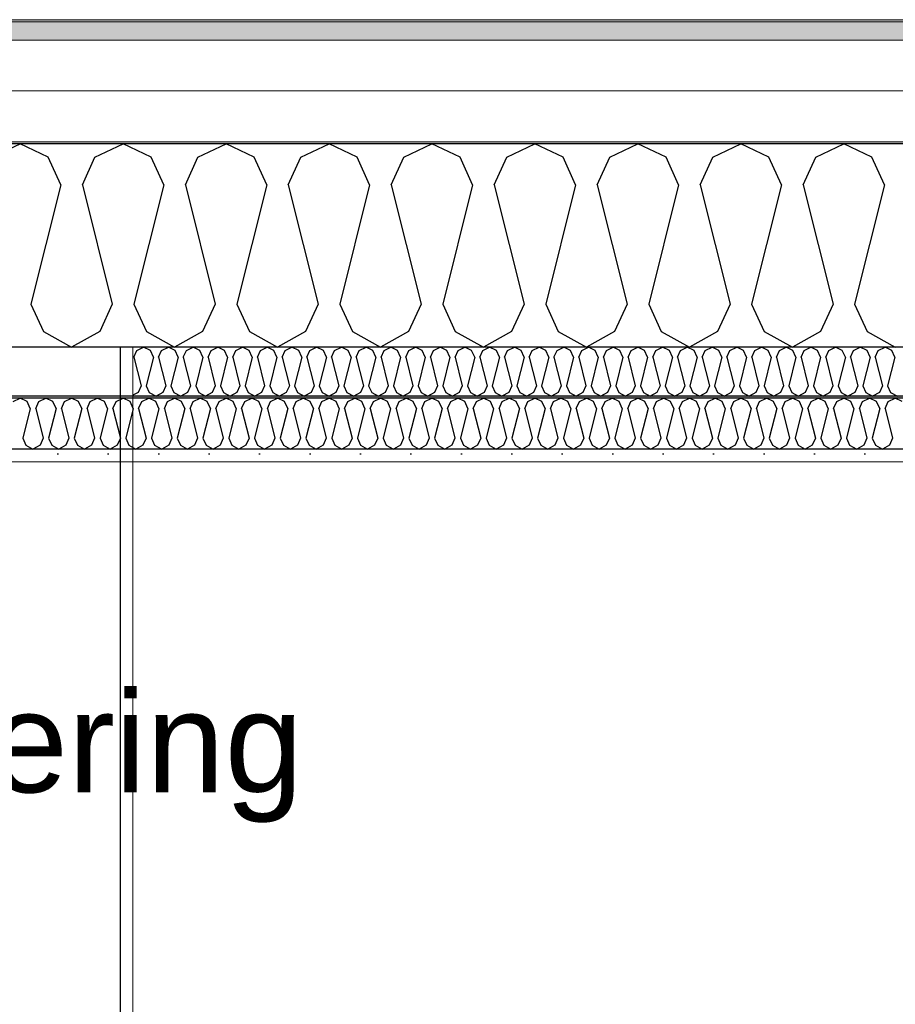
# Model space of a CAD drawing. Header units: millimetres. Extents: x -8544 to 51179, y -2070 to 39312.
# Tile 39 of 165: x -613 to 255, y 9630 to 10606. Entities that reach past the tile are written whole.
import ezdxf

# ---------------------------------------------------------------- set-up
doc = ezdxf.new("R2010")
doc.units = ezdxf.units.MM
doc.header["$LTSCALE"] = 0.5
doc.header["$MEASUREMENT"] = 0
doc.linetypes.add('PLINE', pattern=[0])
doc.layers.add('236- Innvendig kledning og overflate(Nye konstruksjoner)', color=7, linetype='Continuous', lineweight=0)
doc.layers.add('262- Taktekking(Nye konstruksjoner)', color=7, linetype='Continuous', lineweight=0)
for name, color, linetype in [('245- Skjørt (Skravur)(Nye konstruksjoner)', 7, 'Continuous'), ('245- Skjørt(Nye konstruksjoner)', 7, 'Continuous'), ('256- Faste himlinger og overflatebehandling (Skravur)(Nye konstruksjoner)', 7, 'Continuous'), ('256- Faste himlinger og overflatebehandling(Nye konstruksjoner)', 7, 'Continuous'), ('261- Primærkonstruksjon (tak)', 7, 'Continuous'), ('261- Primærkonstruksjon (tak) (Skravur)', 7, 'Continuous'), ('262- Taktekking (Skravur)(Nye konstruksjoner)', 7, 'Continuous'), ('832- Tekst bygning(Nye konstruksjoner)', 7, 'Continuous')]:
    doc.layers.add(name, color=color, linetype=linetype)
doc.styles.add('GENERATED_STYLE_3', font='arial.ttf')
doc.dimstyles.new('GENERATED_STYLE__2', dxfattribs={"dimtxt": 0.18, "dimasz": 182.4, "dimexe": 0.18, "dimexo": 0.0625, "dimgap": 0, "dimtad": 0, "dimtih": 1, "dimtoh": 1, "dimdec": 4, "dimzin": 0, "dimdsep": 46, "dimcen": 0.09, "dimadec": 0, "dimazin": 0, "dimtfac": 1, "dimtdec": 4, "dimtmove": 0, "dimatfit": 3, "dimldrblk": 'ARROWHEAD_5', "dimfxl": 1, "dimtolj": 1, "dimtzin": 0, "dimarcsym": 0})
pattern_1 = [(270, (0, 0), (86.60254, 0), [0, -50]), (270, (43.3, -25), (86.60254, 0), [0, -50])]

# ---------------------------------------------------------------- blocks, each defined once
blk = doc.blocks.new('*X3')
at = {"layer": '261- Primærkonstruksjon (tak) (Skravur)', "linetype": 'PLINE'}
for p, q in [((-640.14, 10469.96), (-612.27, 10483.15)), ((-584.4, 10469.96), (-612.27, 10483.15)), ((-538.09, 10469.96), (-510.22, 10483.15)), ((-482.36, 10469.96), (-510.22, 10483.15)), ((-436.05, 10469.96), (-408.18, 10483.15)), ((-380.31, 10469.96), (-408.18, 10483.15)), ((-334, 10469.96), (-306.13, 10483.15)), ((-278.27, 10469.96), (-306.13, 10483.15)), ((-231.96, 10469.96), (-204.09, 10483.15)), ((-176.22, 10469.96), (-204.09, 10483.15)), ((-129.91, 10469.96), (-102.04, 10483.15)), ((-74.18, 10469.96), (-102.04, 10483.15)), ((-27.87, 10469.96), (0, 10483.15)), ((27.87, 10469.96), (0, 10483.15)), ((74.18, 10469.96), (102.04, 10483.15)), ((129.91, 10469.96), (102.04, 10483.15)), ((176.22, 10469.96), (204.09, 10483.15)), ((231.96, 10469.96), (204.09, 10483.15)), ((-571.97, 10442.63), (-584.4, 10469.96)), ((-550.53, 10442.63), (-538.09, 10469.96)), ((-469.92, 10442.63), (-482.36, 10469.96)), ((-448.48, 10442.63), (-436.05, 10469.96)), ((-367.88, 10442.63), (-380.31, 10469.96)), ((-346.44, 10442.63), (-334, 10469.96)), ((-265.83, 10442.63), (-278.27, 10469.96)), ((-244.39, 10442.63), (-231.96, 10469.96)), ((-163.79, 10442.63), (-176.22, 10469.96)), ((-142.35, 10442.63), (-129.91, 10469.96)), ((-61.74, 10442.63), (-74.18, 10469.96)), ((-40.3, 10442.63), (-27.87, 10469.96)), ((40.3, 10442.63), (27.87, 10469.96)), ((61.74, 10442.63), (74.18, 10469.96)), ((142.35, 10442.63), (129.91, 10469.96)), ((163.79, 10442.63), (176.22, 10469.96)), ((244.39, 10442.63), (231.96, 10469.96)), ((-571.97, 10442.63), (-601.55, 10324.3)), ((-550.53, 10442.63), (-520.94, 10324.3)), ((-469.92, 10442.63), (-499.51, 10324.3)), ((-448.48, 10442.63), (-418.9, 10324.3)), ((-367.88, 10442.63), (-397.46, 10324.3)), ((-346.44, 10442.63), (-316.85, 10324.3)), ((-265.83, 10442.63), (-295.42, 10324.3)), ((-244.39, 10442.63), (-214.81, 10324.3)), ((-163.79, 10442.63), (-193.37, 10324.3)), ((-142.35, 10442.63), (-112.76, 10324.3)), ((-61.74, 10442.63), (-91.33, 10324.3)), ((-40.3, 10442.63), (-10.72, 10324.3)), ((40.3, 10442.63), (10.72, 10324.3)), ((61.74, 10442.63), (91.33, 10324.3)), ((142.35, 10442.63), (112.76, 10324.3)), ((163.79, 10442.63), (193.37, 10324.3)), ((244.39, 10442.63), (214.81, 10324.3)), ((-601.55, 10324.3), (-589.11, 10296.97)), ((-520.94, 10324.3), (-533.38, 10296.97)), ((-499.51, 10324.3), (-487.07, 10296.97)), ((-418.9, 10324.3), (-431.34, 10296.97)), ((-397.46, 10324.3), (-385.02, 10296.97)), ((-316.85, 10324.3), (-329.29, 10296.97)), ((-295.42, 10324.3), (-282.98, 10296.97)), ((-214.81, 10324.3), (-227.25, 10296.97)), ((-193.37, 10324.3), (-180.93, 10296.97)), ((-112.76, 10324.3), (-125.2, 10296.97)), ((-91.33, 10324.3), (-78.89, 10296.97)), ((-10.72, 10324.3), (-23.16, 10296.97)), ((10.72, 10324.3), (23.16, 10296.97)), ((91.33, 10324.3), (78.89, 10296.97)), ((112.76, 10324.3), (125.2, 10296.97)), ((193.37, 10324.3), (180.93, 10296.97)), ((214.81, 10324.3), (227.25, 10296.97)), ((-589.11, 10296.97), (-561.25, 10281.42)), ((-533.38, 10296.97), (-561.25, 10281.42)), ((-487.07, 10296.97), (-459.2, 10281.42)), ((-431.34, 10296.97), (-459.2, 10281.42)), ((-385.02, 10296.97), (-357.16, 10281.42)), ((-329.29, 10296.97), (-357.16, 10281.42)), ((-282.98, 10296.97), (-255.11, 10281.42)), ((-227.25, 10296.97), (-255.11, 10281.42)), ((-180.93, 10296.97), (-153.07, 10281.42)), ((-125.2, 10296.97), (-153.07, 10281.42)), ((-78.89, 10296.97), (-51.02, 10281.42)), ((-23.16, 10296.97), (-51.02, 10281.42)), ((23.16, 10296.97), (51.02, 10281.42)), ((78.89, 10296.97), (51.02, 10281.42)), ((125.2, 10296.97), (153.07, 10281.42)), ((180.93, 10296.97), (153.07, 10281.42)), ((227.25, 10296.97), (255.11, 10281.42))]:
    blk.add_line(p, q, dxfattribs=at)
blk = doc.blocks.new('*X52')
at = {"layer": '256- Faste himlinger og overflatebehandling (Skravur)(Nye konstruksjoner)', "linetype": 'PLINE'}
for p, q in [((-496.5, 10278.25), (-489.82, 10281.42)), ((-483.13, 10278.25), (-489.82, 10281.42)), ((-472.01, 10278.25), (-465.33, 10281.42)), ((-458.64, 10278.25), (-465.33, 10281.42)), ((-447.52, 10278.25), (-440.83, 10281.42)), ((-434.15, 10278.25), (-440.83, 10281.42)), ((-423.03, 10278.25), (-416.34, 10281.42)), ((-409.66, 10278.25), (-416.34, 10281.42)), ((-398.54, 10278.25), (-391.85, 10281.42)), ((-385.16, 10278.25), (-391.85, 10281.42)), ((-374.05, 10278.25), (-367.36, 10281.42)), ((-360.67, 10278.25), (-367.36, 10281.42)), ((-349.56, 10278.25), (-342.87, 10281.42)), ((-336.18, 10278.25), (-342.87, 10281.42)), ((-325.07, 10278.25), (-318.38, 10281.42)), ((-311.69, 10278.25), (-318.38, 10281.42)), ((-300.58, 10278.25), (-293.89, 10281.42)), ((-287.2, 10278.25), (-293.89, 10281.42)), ((-276.09, 10278.25), (-269.4, 10281.42)), ((-262.71, 10278.25), (-269.4, 10281.42)), ((-251.6, 10278.25), (-244.91, 10281.42)), ((-238.22, 10278.25), (-244.91, 10281.42)), ((-227.11, 10278.25), (-220.42, 10281.42)), ((-213.73, 10278.25), (-220.42, 10281.42)), ((-202.61, 10278.25), (-195.93, 10281.42)), ((-189.24, 10278.25), (-195.93, 10281.42)), ((-178.12, 10278.25), (-171.44, 10281.42)), ((-164.75, 10278.25), (-171.44, 10281.42)), ((-153.63, 10278.25), (-146.94, 10281.42)), ((-140.26, 10278.25), (-146.94, 10281.42)), ((-129.14, 10278.25), (-122.45, 10281.42)), ((-115.77, 10278.25), (-122.45, 10281.42)), ((-104.65, 10278.25), (-97.96, 10281.42)), ((-91.28, 10278.25), (-97.96, 10281.42)), ((-80.16, 10278.25), (-73.47, 10281.42)), ((-66.78, 10278.25), (-73.47, 10281.42)), ((-55.67, 10278.25), (-48.98, 10281.42)), ((-42.29, 10278.25), (-48.98, 10281.42)), ((-31.18, 10278.25), (-24.49, 10281.42)), ((-17.8, 10278.25), (-24.49, 10281.42)), ((-6.69, 10278.25), (0, 10281.42)), ((6.69, 10278.25), (0, 10281.42)), ((17.8, 10278.25), (24.49, 10281.42)), ((31.18, 10278.25), (24.49, 10281.42)), ((42.29, 10278.25), (48.98, 10281.42)), ((55.67, 10278.25), (48.98, 10281.42)), ((66.78, 10278.25), (73.47, 10281.42)), ((80.16, 10278.25), (73.47, 10281.42)), ((91.28, 10278.25), (97.96, 10281.42)), ((104.65, 10278.25), (97.96, 10281.42)), ((115.77, 10278.25), (122.45, 10281.42)), ((129.14, 10278.25), (122.45, 10281.42)), ((140.26, 10278.25), (146.94, 10281.42)), ((153.63, 10278.25), (146.94, 10281.42)), ((164.75, 10278.25), (171.44, 10281.42)), ((178.12, 10278.25), (171.44, 10281.42)), ((189.24, 10278.25), (195.93, 10281.42)), ((202.61, 10278.25), (195.93, 10281.42)), ((213.73, 10278.25), (220.42, 10281.42)), ((227.11, 10278.25), (220.42, 10281.42)), ((238.22, 10278.25), (244.91, 10281.42)), ((251.6, 10278.25), (244.91, 10281.42)), ((-499.49, 10271.7), (-496.5, 10278.25)), ((-499.49, 10271.7), (-492.39, 10243.3)), ((-480.14, 10271.7), (-487.24, 10243.3)), ((-480.14, 10271.7), (-483.13, 10278.25)), ((-475, 10271.7), (-472.01, 10278.25)), ((-475, 10271.7), (-467.9, 10243.3)), ((-455.65, 10271.7), (-462.75, 10243.3)), ((-455.65, 10271.7), (-458.64, 10278.25)), ((-450.51, 10271.7), (-447.52, 10278.25)), ((-450.51, 10271.7), (-443.41, 10243.3)), ((-431.16, 10271.7), (-438.26, 10243.3)), ((-431.16, 10271.7), (-434.15, 10278.25)), ((-426.02, 10271.7), (-423.03, 10278.25)), ((-426.02, 10271.7), (-418.92, 10243.3)), ((-406.67, 10271.7), (-413.77, 10243.3)), ((-406.67, 10271.7), (-409.66, 10278.25)), ((-401.53, 10271.7), (-398.54, 10278.25)), ((-401.53, 10271.7), (-394.43, 10243.3)), ((-382.18, 10271.7), (-389.28, 10243.3)), ((-382.18, 10271.7), (-385.16, 10278.25)), ((-377.03, 10271.7), (-374.05, 10278.25)), ((-377.03, 10271.7), (-369.93, 10243.3)), ((-357.69, 10271.7), (-364.79, 10243.3)), ((-357.69, 10271.7), (-360.67, 10278.25)), ((-352.54, 10271.7), (-349.56, 10278.25)), ((-352.54, 10271.7), (-345.44, 10243.3)), ((-333.2, 10271.7), (-340.3, 10243.3)), ((-333.2, 10271.7), (-336.18, 10278.25)), ((-328.05, 10271.7), (-325.07, 10278.25)), ((-328.05, 10271.7), (-320.95, 10243.3)), ((-308.71, 10271.7), (-315.81, 10243.3)), ((-308.71, 10271.7), (-311.69, 10278.25)), ((-303.56, 10271.7), (-300.58, 10278.25)), ((-303.56, 10271.7), (-296.46, 10243.3)), ((-284.22, 10271.7), (-291.32, 10243.3)), ((-284.22, 10271.7), (-287.2, 10278.25)), ((-279.07, 10271.7), (-276.09, 10278.25)), ((-279.07, 10271.7), (-271.97, 10243.3)), ((-259.73, 10271.7), (-266.83, 10243.3)), ((-259.73, 10271.7), (-262.71, 10278.25)), ((-254.58, 10271.7), (-251.6, 10278.25)), ((-254.58, 10271.7), (-247.48, 10243.3)), ((-235.24, 10271.7), (-242.34, 10243.3)), ((-235.24, 10271.7), (-238.22, 10278.25)), ((-230.09, 10271.7), (-227.11, 10278.25)), ((-230.09, 10271.7), (-222.99, 10243.3)), ((-210.74, 10271.7), (-217.84, 10243.3)), ((-210.74, 10271.7), (-213.73, 10278.25)), ((-205.6, 10271.7), (-202.61, 10278.25)), ((-205.6, 10271.7), (-198.5, 10243.3)), ((-186.25, 10271.7), (-193.35, 10243.3)), ((-186.25, 10271.7), (-189.24, 10278.25)), ((-181.11, 10271.7), (-178.12, 10278.25)), ((-181.11, 10271.7), (-174.01, 10243.3)), ((-161.76, 10271.7), (-168.86, 10243.3)), ((-161.76, 10271.7), (-164.75, 10278.25)), ((-156.62, 10271.7), (-153.63, 10278.25)), ((-156.62, 10271.7), (-149.52, 10243.3)), ((-137.27, 10271.7), (-144.37, 10243.3)), ((-137.27, 10271.7), (-140.26, 10278.25)), ((-132.13, 10271.7), (-129.14, 10278.25)), ((-132.13, 10271.7), (-125.03, 10243.3)), ((-112.78, 10271.7), (-119.88, 10243.3)), ((-112.78, 10271.7), (-115.77, 10278.25)), ((-107.64, 10271.7), (-104.65, 10278.25)), ((-107.64, 10271.7), (-100.54, 10243.3)), ((-88.29, 10271.7), (-95.39, 10243.3)), ((-88.29, 10271.7), (-91.28, 10278.25)), ((-83.15, 10271.7), (-80.16, 10278.25)), ((-83.15, 10271.7), (-76.05, 10243.3)), ((-63.8, 10271.7), (-70.9, 10243.3)), ((-63.8, 10271.7), (-66.78, 10278.25)), ((-58.65, 10271.7), (-55.67, 10278.25)), ((-58.65, 10271.7), (-51.55, 10243.3)), ((-39.31, 10271.7), (-46.41, 10243.3)), ((-39.31, 10271.7), (-42.29, 10278.25)), ((-34.16, 10271.7), (-31.18, 10278.25)), ((-34.16, 10271.7), (-27.06, 10243.3)), ((-14.82, 10271.7), (-21.92, 10243.3)), ((-14.82, 10271.7), (-17.8, 10278.25)), ((-9.67, 10271.7), (-6.69, 10278.25)), ((-9.67, 10271.7), (-2.57, 10243.3)), ((9.67, 10271.7), (2.57, 10243.3)), ((9.67, 10271.7), (6.69, 10278.25)), ((14.82, 10271.7), (17.8, 10278.25)), ((14.82, 10271.7), (21.92, 10243.3)), ((34.16, 10271.7), (27.06, 10243.3)), ((34.16, 10271.7), (31.18, 10278.25)), ((39.31, 10271.7), (42.29, 10278.25)), ((39.31, 10271.7), (46.41, 10243.3)), ((58.65, 10271.7), (51.55, 10243.3)), ((58.65, 10271.7), (55.67, 10278.25)), ((63.8, 10271.7), (66.78, 10278.25)), ((63.8, 10271.7), (70.9, 10243.3)), ((83.15, 10271.7), (76.05, 10243.3)), ((83.15, 10271.7), (80.16, 10278.25)), ((88.29, 10271.7), (91.28, 10278.25)), ((88.29, 10271.7), (95.39, 10243.3)), ((107.64, 10271.7), (100.54, 10243.3)), ((107.64, 10271.7), (104.65, 10278.25)), ((112.78, 10271.7), (115.77, 10278.25)), ((112.78, 10271.7), (119.88, 10243.3)), ((132.13, 10271.7), (125.03, 10243.3)), ((132.13, 10271.7), (129.14, 10278.25)), ((137.27, 10271.7), (140.26, 10278.25)), ((137.27, 10271.7), (144.37, 10243.3)), ((156.62, 10271.7), (149.52, 10243.3)), ((156.62, 10271.7), (153.63, 10278.25)), ((161.76, 10271.7), (164.75, 10278.25)), ((161.76, 10271.7), (168.86, 10243.3)), ((181.11, 10271.7), (174.01, 10243.3)), ((181.11, 10271.7), (178.12, 10278.25)), ((186.25, 10271.7), (189.24, 10278.25)), ((186.25, 10271.7), (193.35, 10243.3)), ((205.6, 10271.7), (198.5, 10243.3)), ((205.6, 10271.7), (202.61, 10278.25)), ((210.74, 10271.7), (213.73, 10278.25)), ((210.74, 10271.7), (217.84, 10243.3)), ((230.09, 10271.7), (222.99, 10243.3)), ((230.09, 10271.7), (227.11, 10278.25)), ((235.24, 10271.7), (238.22, 10278.25)), ((235.24, 10271.7), (242.34, 10243.3)), ((254.58, 10271.7), (247.48, 10243.3)), ((254.58, 10271.7), (251.6, 10278.25)), ((-492.39, 10243.3), (-495.37, 10236.74)), ((-487.24, 10243.3), (-484.26, 10236.74)), ((-467.9, 10243.3), (-470.88, 10236.74)), ((-462.75, 10243.3), (-459.77, 10236.74)), ((-443.41, 10243.3), (-446.39, 10236.74)), ((-438.26, 10243.3), (-435.28, 10236.74)), ((-418.92, 10243.3), (-421.9, 10236.74)), ((-413.77, 10243.3), (-410.79, 10236.74)), ((-394.43, 10243.3), (-397.41, 10236.74)), ((-389.28, 10243.3), (-386.3, 10236.74)), ((-369.93, 10243.3), (-372.92, 10236.74)), ((-364.79, 10243.3), (-361.8, 10236.74)), ((-345.44, 10243.3), (-348.43, 10236.74)), ((-340.3, 10243.3), (-337.31, 10236.74)), ((-320.95, 10243.3), (-323.94, 10236.74)), ((-315.81, 10243.3), (-312.82, 10236.74)), ((-296.46, 10243.3), (-299.45, 10236.74)), ((-291.32, 10243.3), (-288.33, 10236.74)), ((-271.97, 10243.3), (-274.96, 10236.74)), ((-266.83, 10243.3), (-263.84, 10236.74)), ((-247.48, 10243.3), (-250.47, 10236.74)), ((-242.34, 10243.3), (-239.35, 10236.74)), ((-222.99, 10243.3), (-225.97, 10236.74)), ((-217.84, 10243.3), (-214.86, 10236.74)), ((-198.5, 10243.3), (-201.48, 10236.74)), ((-193.35, 10243.3), (-190.37, 10236.74)), ((-174.01, 10243.3), (-176.99, 10236.74)), ((-168.86, 10243.3), (-165.88, 10236.74)), ((-149.52, 10243.3), (-152.5, 10236.74)), ((-144.37, 10243.3), (-141.39, 10236.74)), ((-125.03, 10243.3), (-128.01, 10236.74)), ((-119.88, 10243.3), (-116.9, 10236.74)), ((-100.54, 10243.3), (-103.52, 10236.74)), ((-95.39, 10243.3), (-92.41, 10236.74)), ((-76.05, 10243.3), (-79.03, 10236.74)), ((-70.9, 10243.3), (-67.92, 10236.74)), ((-51.55, 10243.3), (-54.54, 10236.74)), ((-46.41, 10243.3), (-43.42, 10236.74)), ((-27.06, 10243.3), (-30.05, 10236.74)), ((-21.92, 10243.3), (-18.93, 10236.74)), ((-2.57, 10243.3), (-5.56, 10236.74)), ((2.57, 10243.3), (5.56, 10236.74)), ((21.92, 10243.3), (18.93, 10236.74)), ((27.06, 10243.3), (30.05, 10236.74)), ((46.41, 10243.3), (43.42, 10236.74)), ((51.55, 10243.3), (54.54, 10236.74)), ((70.9, 10243.3), (67.92, 10236.74)), ((76.05, 10243.3), (79.03, 10236.74)), ((95.39, 10243.3), (92.41, 10236.74)), ((100.54, 10243.3), (103.52, 10236.74)), ((119.88, 10243.3), (116.9, 10236.74)), ((125.03, 10243.3), (128.01, 10236.74)), ((144.37, 10243.3), (141.39, 10236.74)), ((149.52, 10243.3), (152.5, 10236.74)), ((168.86, 10243.3), (165.88, 10236.74)), ((174.01, 10243.3), (176.99, 10236.74)), ((193.35, 10243.3), (190.37, 10236.74)), ((198.5, 10243.3), (201.48, 10236.74)), ((217.84, 10243.3), (214.86, 10236.74)), ((222.99, 10243.3), (225.97, 10236.74)), ((242.34, 10243.3), (239.35, 10236.74)), ((247.48, 10243.3), (250.47, 10236.74)), ((-495.37, 10236.74), (-500.57, 10233.84)), ((-484.26, 10236.74), (-477.57, 10233.01)), ((-470.88, 10236.74), (-477.57, 10233.01)), ((-459.77, 10236.74), (-453.08, 10233.01)), ((-446.39, 10236.74), (-453.08, 10233.01)), ((-435.28, 10236.74), (-428.59, 10233.01)), ((-421.9, 10236.74), (-428.59, 10233.01)), ((-410.79, 10236.74), (-404.1, 10233.01)), ((-397.41, 10236.74), (-404.1, 10233.01)), ((-386.3, 10236.74), (-379.61, 10233.01)), ((-372.92, 10236.74), (-379.61, 10233.01)), ((-361.8, 10236.74), (-355.12, 10233.01)), ((-348.43, 10236.74), (-355.12, 10233.01)), ((-337.31, 10236.74), (-330.63, 10233.01)), ((-323.94, 10236.74), (-330.63, 10233.01)), ((-312.82, 10236.74), (-306.13, 10233.01)), ((-299.45, 10236.74), (-306.13, 10233.01)), ((-288.33, 10236.74), (-281.64, 10233.01)), ((-274.96, 10236.74), (-281.64, 10233.01)), ((-263.84, 10236.74), (-257.15, 10233.01)), ((-250.47, 10236.74), (-257.15, 10233.01)), ((-239.35, 10236.74), (-232.66, 10233.01)), ((-225.97, 10236.74), (-232.66, 10233.01)), ((-214.86, 10236.74), (-208.17, 10233.01)), ((-201.48, 10236.74), (-208.17, 10233.01)), ((-190.37, 10236.74), (-183.68, 10233.01)), ((-176.99, 10236.74), (-183.68, 10233.01)), ((-165.88, 10236.74), (-159.19, 10233.01)), ((-152.5, 10236.74), (-159.19, 10233.01)), ((-141.39, 10236.74), (-134.7, 10233.01)), ((-128.01, 10236.74), (-134.7, 10233.01)), ((-116.9, 10236.74), (-110.21, 10233.01)), ((-103.52, 10236.74), (-110.21, 10233.01)), ((-92.41, 10236.74), (-85.72, 10233.01)), ((-79.03, 10236.74), (-85.72, 10233.01)), ((-67.92, 10236.74), (-61.23, 10233.01)), ((-54.54, 10236.74), (-61.23, 10233.01)), ((-43.42, 10236.74), (-36.74, 10233.01)), ((-30.05, 10236.74), (-36.74, 10233.01)), ((-18.93, 10236.74), (-12.25, 10233.01)), ((-5.56, 10236.74), (-12.25, 10233.01)), ((5.56, 10236.74), (12.25, 10233.01)), ((18.93, 10236.74), (12.25, 10233.01)), ((30.05, 10236.74), (36.74, 10233.01)), ((43.42, 10236.74), (36.74, 10233.01)), ((54.54, 10236.74), (61.23, 10233.01)), ((67.92, 10236.74), (61.23, 10233.01)), ((79.03, 10236.74), (85.72, 10233.01)), ((92.41, 10236.74), (85.72, 10233.01)), ((103.52, 10236.74), (110.21, 10233.01)), ((116.9, 10236.74), (110.21, 10233.01)), ((128.01, 10236.74), (134.7, 10233.01)), ((141.39, 10236.74), (134.7, 10233.01)), ((152.5, 10236.74), (159.19, 10233.01)), ((165.88, 10236.74), (159.19, 10233.01)), ((176.99, 10236.74), (183.68, 10233.01)), ((190.37, 10236.74), (183.68, 10233.01)), ((201.48, 10236.74), (208.17, 10233.01)), ((214.86, 10236.74), (208.17, 10233.01)), ((225.97, 10236.74), (232.66, 10233.01)), ((239.35, 10236.74), (232.66, 10233.01)), ((250.47, 10236.74), (257.15, 10233.01))]:
    blk.add_line(p, q, dxfattribs=at)
blk = doc.blocks.new('*X54')
at = {"layer": '256- Faste himlinger og overflatebehandling (Skravur)(Nye konstruksjoner)', "linetype": 'PLINE'}
for p, q in [((-619.24, 10227.69), (-612.27, 10230.99)), ((-605.3, 10227.69), (-612.27, 10230.99)), ((-593.73, 10227.69), (-586.76, 10230.99)), ((-579.79, 10227.69), (-586.76, 10230.99)), ((-568.21, 10227.69), (-561.25, 10230.99)), ((-554.28, 10227.69), (-561.25, 10230.99)), ((-542.7, 10227.69), (-535.74, 10230.99)), ((-528.77, 10227.69), (-535.74, 10230.99)), ((-517.19, 10227.69), (-510.22, 10230.99)), ((-503.26, 10227.69), (-510.22, 10230.99)), ((-491.68, 10227.69), (-484.71, 10230.99)), ((-477.75, 10227.69), (-484.71, 10230.99)), ((-466.17, 10227.69), (-459.2, 10230.99)), ((-452.24, 10227.69), (-459.2, 10230.99)), ((-440.66, 10227.69), (-433.69, 10230.99)), ((-426.72, 10227.69), (-433.69, 10230.99)), ((-415.15, 10227.69), (-408.18, 10230.99)), ((-401.21, 10227.69), (-408.18, 10230.99)), ((-389.64, 10227.69), (-382.67, 10230.99)), ((-375.7, 10227.69), (-382.67, 10230.99)), ((-364.12, 10227.69), (-357.16, 10230.99)), ((-350.19, 10227.69), (-357.16, 10230.99)), ((-338.61, 10227.69), (-331.65, 10230.99)), ((-324.68, 10227.69), (-331.65, 10230.99)), ((-313.1, 10227.69), (-306.13, 10230.99)), ((-299.17, 10227.69), (-306.13, 10230.99)), ((-287.59, 10227.69), (-280.62, 10230.99)), ((-273.66, 10227.69), (-280.62, 10230.99)), ((-262.08, 10227.69), (-255.11, 10230.99)), ((-248.15, 10227.69), (-255.11, 10230.99)), ((-236.57, 10227.69), (-229.6, 10230.99)), ((-222.63, 10227.69), (-229.6, 10230.99)), ((-211.06, 10227.69), (-204.09, 10230.99)), ((-197.12, 10227.69), (-204.09, 10230.99)), ((-185.55, 10227.69), (-178.58, 10230.99)), ((-171.61, 10227.69), (-178.58, 10230.99)), ((-160.03, 10227.69), (-153.07, 10230.99)), ((-146.1, 10227.69), (-153.07, 10230.99)), ((-134.52, 10227.69), (-127.56, 10230.99)), ((-120.59, 10227.69), (-127.56, 10230.99)), ((-109.01, 10227.69), (-102.04, 10230.99)), ((-95.08, 10227.69), (-102.04, 10230.99)), ((-83.5, 10227.69), (-76.53, 10230.99)), ((-69.57, 10227.69), (-76.53, 10230.99)), ((-57.99, 10227.69), (-51.02, 10230.99)), ((-44.06, 10227.69), (-51.02, 10230.99)), ((-32.48, 10227.69), (-25.51, 10230.99)), ((-18.54, 10227.69), (-25.51, 10230.99)), ((-6.97, 10227.69), (0, 10230.99)), ((6.97, 10227.69), (0, 10230.99)), ((18.54, 10227.69), (25.51, 10230.99)), ((32.48, 10227.69), (25.51, 10230.99)), ((44.06, 10227.69), (51.02, 10230.99)), ((57.99, 10227.69), (51.02, 10230.99)), ((69.57, 10227.69), (76.53, 10230.99)), ((83.5, 10227.69), (76.53, 10230.99)), ((95.08, 10227.69), (102.04, 10230.99)), ((109.01, 10227.69), (102.04, 10230.99)), ((120.59, 10227.69), (127.56, 10230.99)), ((134.52, 10227.69), (127.56, 10230.99)), ((146.1, 10227.69), (153.07, 10230.99)), ((160.03, 10227.69), (153.07, 10230.99)), ((171.61, 10227.69), (178.58, 10230.99)), ((185.55, 10227.69), (178.58, 10230.99)), ((197.12, 10227.69), (204.09, 10230.99)), ((211.06, 10227.69), (204.09, 10230.99)), ((222.63, 10227.69), (229.6, 10230.99)), ((236.57, 10227.69), (229.6, 10230.99)), ((248.15, 10227.69), (255.11, 10230.99)), ((262.08, 10227.69), (255.11, 10230.99)), ((-602.19, 10220.86), (-609.59, 10191.28)), ((-602.19, 10220.86), (-605.3, 10227.69)), ((-596.83, 10220.86), (-593.73, 10227.69)), ((-596.83, 10220.86), (-589.44, 10191.28)), ((-576.68, 10220.86), (-584.08, 10191.28)), ((-576.68, 10220.86), (-579.79, 10227.69)), ((-571.32, 10220.86), (-568.21, 10227.69)), ((-571.32, 10220.86), (-563.93, 10191.28)), ((-551.17, 10220.86), (-558.57, 10191.28)), ((-551.17, 10220.86), (-554.28, 10227.69)), ((-545.81, 10220.86), (-542.7, 10227.69)), ((-545.81, 10220.86), (-538.42, 10191.28)), ((-525.66, 10220.86), (-533.06, 10191.28)), ((-525.66, 10220.86), (-528.77, 10227.69)), ((-520.3, 10220.86), (-517.19, 10227.69)), ((-520.3, 10220.86), (-512.9, 10191.28)), ((-500.15, 10220.86), (-507.54, 10191.28)), ((-500.15, 10220.86), (-503.26, 10227.69)), ((-494.79, 10220.86), (-491.68, 10227.69)), ((-494.79, 10220.86), (-487.39, 10191.28)), ((-474.64, 10220.86), (-482.03, 10191.28)), ((-474.64, 10220.86), (-477.75, 10227.69)), ((-469.28, 10220.86), (-466.17, 10227.69)), ((-469.28, 10220.86), (-461.88, 10191.28)), ((-449.13, 10220.86), (-456.52, 10191.28)), ((-449.13, 10220.86), (-452.24, 10227.69)), ((-443.77, 10220.86), (-440.66, 10227.69)), ((-443.77, 10220.86), (-436.37, 10191.28)), ((-423.62, 10220.86), (-431.01, 10191.28)), ((-423.62, 10220.86), (-426.72, 10227.69)), ((-418.26, 10220.86), (-415.15, 10227.69)), ((-418.26, 10220.86), (-410.86, 10191.28)), ((-398.1, 10220.86), (-405.5, 10191.28)), ((-398.1, 10220.86), (-401.21, 10227.69)), ((-392.74, 10220.86), (-389.64, 10227.69)), ((-392.74, 10220.86), (-385.35, 10191.28)), ((-372.59, 10220.86), (-379.99, 10191.28)), ((-372.59, 10220.86), (-375.7, 10227.69)), ((-367.23, 10220.86), (-364.12, 10227.69)), ((-367.23, 10220.86), (-359.84, 10191.28)), ((-347.08, 10220.86), (-354.48, 10191.28)), ((-347.08, 10220.86), (-350.19, 10227.69)), ((-341.72, 10220.86), (-338.61, 10227.69)), ((-341.72, 10220.86), (-334.33, 10191.28)), ((-321.57, 10220.86), (-328.97, 10191.28)), ((-321.57, 10220.86), (-324.68, 10227.69)), ((-316.21, 10220.86), (-313.1, 10227.69)), ((-316.21, 10220.86), (-308.81, 10191.28)), ((-296.06, 10220.86), (-303.46, 10191.28)), ((-296.06, 10220.86), (-299.17, 10227.69)), ((-290.7, 10220.86), (-287.59, 10227.69)), ((-290.7, 10220.86), (-283.3, 10191.28)), ((-270.55, 10220.86), (-277.94, 10191.28)), ((-270.55, 10220.86), (-273.66, 10227.69)), ((-265.19, 10220.86), (-262.08, 10227.69)), ((-265.19, 10220.86), (-257.79, 10191.28)), ((-245.04, 10220.86), (-252.43, 10191.28)), ((-245.04, 10220.86), (-248.15, 10227.69)), ((-239.68, 10220.86), (-236.57, 10227.69)), ((-239.68, 10220.86), (-232.28, 10191.28)), ((-219.53, 10220.86), (-226.92, 10191.28)), ((-219.53, 10220.86), (-222.63, 10227.69)), ((-214.17, 10220.86), (-211.06, 10227.69)), ((-214.17, 10220.86), (-206.77, 10191.28)), ((-194.01, 10220.86), (-201.41, 10191.28)), ((-194.01, 10220.86), (-197.12, 10227.69)), ((-188.65, 10220.86), (-185.55, 10227.69)), ((-188.65, 10220.86), (-181.26, 10191.28)), ((-168.5, 10220.86), (-175.9, 10191.28)), ((-168.5, 10220.86), (-171.61, 10227.69)), ((-163.14, 10220.86), (-160.03, 10227.69)), ((-163.14, 10220.86), (-155.75, 10191.28)), ((-142.99, 10220.86), (-150.39, 10191.28)), ((-142.99, 10220.86), (-146.1, 10227.69)), ((-137.63, 10220.86), (-134.52, 10227.69)), ((-137.63, 10220.86), (-130.24, 10191.28)), ((-117.48, 10220.86), (-124.88, 10191.28)), ((-117.48, 10220.86), (-120.59, 10227.69)), ((-112.12, 10220.86), (-109.01, 10227.69)), ((-112.12, 10220.86), (-104.72, 10191.28)), ((-91.97, 10220.86), (-99.37, 10191.28)), ((-91.97, 10220.86), (-95.08, 10227.69)), ((-86.61, 10220.86), (-83.5, 10227.69)), ((-86.61, 10220.86), (-79.21, 10191.28)), ((-66.46, 10220.86), (-73.85, 10191.28)), ((-66.46, 10220.86), (-69.57, 10227.69)), ((-61.1, 10220.86), (-57.99, 10227.69)), ((-61.1, 10220.86), (-53.7, 10191.28)), ((-40.95, 10220.86), (-48.34, 10191.28)), ((-40.95, 10220.86), (-44.06, 10227.69)), ((-35.59, 10220.86), (-32.48, 10227.69)), ((-35.59, 10220.86), (-28.19, 10191.28)), ((-15.44, 10220.86), (-22.83, 10191.28)), ((-15.44, 10220.86), (-18.54, 10227.69)), ((-10.08, 10220.86), (-6.97, 10227.69)), ((-10.08, 10220.86), (-2.68, 10191.28)), ((10.08, 10220.86), (2.68, 10191.28)), ((10.08, 10220.86), (6.97, 10227.69)), ((15.44, 10220.86), (18.54, 10227.69)), ((15.44, 10220.86), (22.83, 10191.28)), ((35.59, 10220.86), (28.19, 10191.28)), ((35.59, 10220.86), (32.48, 10227.69)), ((40.95, 10220.86), (44.06, 10227.69)), ((40.95, 10220.86), (48.34, 10191.28)), ((61.1, 10220.86), (53.7, 10191.28)), ((61.1, 10220.86), (57.99, 10227.69)), ((66.46, 10220.86), (69.57, 10227.69)), ((66.46, 10220.86), (73.85, 10191.28)), ((86.61, 10220.86), (79.21, 10191.28)), ((86.61, 10220.86), (83.5, 10227.69)), ((91.97, 10220.86), (95.08, 10227.69)), ((91.97, 10220.86), (99.37, 10191.28)), ((112.12, 10220.86), (104.72, 10191.28)), ((112.12, 10220.86), (109.01, 10227.69)), ((117.48, 10220.86), (120.59, 10227.69)), ((117.48, 10220.86), (124.88, 10191.28)), ((137.63, 10220.86), (130.24, 10191.28)), ((137.63, 10220.86), (134.52, 10227.69)), ((142.99, 10220.86), (146.1, 10227.69)), ((142.99, 10220.86), (150.39, 10191.28)), ((163.14, 10220.86), (155.75, 10191.28)), ((163.14, 10220.86), (160.03, 10227.69)), ((168.5, 10220.86), (171.61, 10227.69)), ((168.5, 10220.86), (175.9, 10191.28)), ((188.65, 10220.86), (181.26, 10191.28)), ((188.65, 10220.86), (185.55, 10227.69)), ((194.01, 10220.86), (197.12, 10227.69)), ((194.01, 10220.86), (201.41, 10191.28)), ((214.17, 10220.86), (206.77, 10191.28)), ((214.17, 10220.86), (211.06, 10227.69)), ((219.53, 10220.86), (222.63, 10227.69)), ((219.53, 10220.86), (226.92, 10191.28)), ((239.68, 10220.86), (232.28, 10191.28)), ((239.68, 10220.86), (236.57, 10227.69)), ((245.04, 10220.86), (248.15, 10227.69)), ((245.04, 10220.86), (252.43, 10191.28)), ((-609.59, 10191.28), (-606.48, 10184.44)), ((-606.48, 10184.44), (-599.51, 10180.56)), ((-592.55, 10184.44), (-599.51, 10180.56)), ((-589.44, 10191.28), (-592.55, 10184.44)), ((-584.08, 10191.28), (-580.97, 10184.44)), ((-580.97, 10184.44), (-574, 10180.56)), ((-567.04, 10184.44), (-574, 10180.56)), ((-563.93, 10191.28), (-567.04, 10184.44)), ((-558.57, 10191.28), (-555.46, 10184.44)), ((-555.46, 10184.44), (-548.49, 10180.56)), ((-541.52, 10184.44), (-548.49, 10180.56)), ((-538.42, 10191.28), (-541.52, 10184.44)), ((-533.06, 10191.28), (-529.95, 10184.44)), ((-529.95, 10184.44), (-522.98, 10180.56)), ((-516.01, 10184.44), (-522.98, 10180.56)), ((-512.9, 10191.28), (-516.01, 10184.44)), ((-507.54, 10191.28), (-504.44, 10184.44)), ((-504.44, 10184.44), (-497.47, 10180.56)), ((-490.5, 10184.44), (-497.47, 10180.56)), ((-487.39, 10191.28), (-490.5, 10184.44)), ((-482.03, 10191.28), (-478.92, 10184.44)), ((-478.92, 10184.44), (-471.96, 10180.56)), ((-464.99, 10184.44), (-471.96, 10180.56)), ((-461.88, 10191.28), (-464.99, 10184.44)), ((-456.52, 10191.28), (-453.41, 10184.44)), ((-453.41, 10184.44), (-446.45, 10180.56)), ((-439.48, 10184.44), (-446.45, 10180.56)), ((-436.37, 10191.28), (-439.48, 10184.44)), ((-431.01, 10191.28), (-427.9, 10184.44)), ((-427.9, 10184.44), (-420.94, 10180.56)), ((-413.97, 10184.44), (-420.94, 10180.56)), ((-410.86, 10191.28), (-413.97, 10184.44)), ((-405.5, 10191.28), (-402.39, 10184.44)), ((-402.39, 10184.44), (-395.42, 10180.56)), ((-388.46, 10184.44), (-395.42, 10180.56)), ((-385.35, 10191.28), (-388.46, 10184.44)), ((-379.99, 10191.28), (-376.88, 10184.44)), ((-376.88, 10184.44), (-369.91, 10180.56)), ((-362.95, 10184.44), (-369.91, 10180.56)), ((-359.84, 10191.28), (-362.95, 10184.44)), ((-354.48, 10191.28), (-351.37, 10184.44)), ((-351.37, 10184.44), (-344.4, 10180.56)), ((-337.43, 10184.44), (-344.4, 10180.56)), ((-334.33, 10191.28), (-337.43, 10184.44)), ((-328.97, 10191.28), (-325.86, 10184.44)), ((-325.86, 10184.44), (-318.89, 10180.56)), ((-311.92, 10184.44), (-318.89, 10180.56)), ((-308.81, 10191.28), (-311.92, 10184.44)), ((-303.46, 10191.28), (-300.35, 10184.44)), ((-300.35, 10184.44), (-293.38, 10180.56)), ((-286.41, 10184.44), (-293.38, 10180.56)), ((-283.3, 10191.28), (-286.41, 10184.44)), ((-277.94, 10191.28), (-274.83, 10184.44)), ((-274.83, 10184.44), (-267.87, 10180.56)), ((-260.9, 10184.44), (-267.87, 10180.56)), ((-257.79, 10191.28), (-260.9, 10184.44)), ((-252.43, 10191.28), (-249.32, 10184.44)), ((-249.32, 10184.44), (-242.36, 10180.56)), ((-235.39, 10184.44), (-242.36, 10180.56)), ((-232.28, 10191.28), (-235.39, 10184.44)), ((-226.92, 10191.28), (-223.81, 10184.44)), ((-223.81, 10184.44), (-216.85, 10180.56)), ((-209.88, 10184.44), (-216.85, 10180.56)), ((-206.77, 10191.28), (-209.88, 10184.44)), ((-201.41, 10191.28), (-198.3, 10184.44)), ((-198.3, 10184.44), (-191.33, 10180.56)), ((-184.37, 10184.44), (-191.33, 10180.56)), ((-181.26, 10191.28), (-184.37, 10184.44)), ((-175.9, 10191.28), (-172.79, 10184.44)), ((-172.79, 10184.44), (-165.82, 10180.56)), ((-158.86, 10184.44), (-165.82, 10180.56)), ((-155.75, 10191.28), (-158.86, 10184.44)), ((-150.39, 10191.28), (-147.28, 10184.44)), ((-147.28, 10184.44), (-140.31, 10180.56)), ((-133.35, 10184.44), (-140.31, 10180.56)), ((-130.24, 10191.28), (-133.35, 10184.44)), ((-124.88, 10191.28), (-121.77, 10184.44)), ((-121.77, 10184.44), (-114.8, 10180.56)), ((-107.83, 10184.44), (-114.8, 10180.56)), ((-104.72, 10191.28), (-107.83, 10184.44)), ((-99.37, 10191.28), (-96.26, 10184.44)), ((-96.26, 10184.44), (-89.29, 10180.56)), ((-82.32, 10184.44), (-89.29, 10180.56)), ((-79.21, 10191.28), (-82.32, 10184.44)), ((-73.85, 10191.28), (-70.74, 10184.44)), ((-70.74, 10184.44), (-63.78, 10180.56)), ((-56.81, 10184.44), (-63.78, 10180.56)), ((-53.7, 10191.28), (-56.81, 10184.44)), ((-48.34, 10191.28), (-45.23, 10184.44)), ((-45.23, 10184.44), (-38.27, 10180.56)), ((-31.3, 10184.44), (-38.27, 10180.56)), ((-28.19, 10191.28), (-31.3, 10184.44)), ((-22.83, 10191.28), (-19.72, 10184.44)), ((-19.72, 10184.44), (-12.76, 10180.56)), ((-5.79, 10184.44), (-12.76, 10180.56)), ((-2.68, 10191.28), (-5.79, 10184.44)), ((2.68, 10191.28), (5.79, 10184.44)), ((5.79, 10184.44), (12.76, 10180.56)), ((19.72, 10184.44), (12.76, 10180.56)), ((22.83, 10191.28), (19.72, 10184.44)), ((28.19, 10191.28), (31.3, 10184.44)), ((31.3, 10184.44), (38.27, 10180.56)), ((45.23, 10184.44), (38.27, 10180.56)), ((48.34, 10191.28), (45.23, 10184.44)), ((53.7, 10191.28), (56.81, 10184.44)), ((56.81, 10184.44), (63.78, 10180.56)), ((70.74, 10184.44), (63.78, 10180.56)), ((73.85, 10191.28), (70.74, 10184.44)), ((79.21, 10191.28), (82.32, 10184.44)), ((82.32, 10184.44), (89.29, 10180.56)), ((96.26, 10184.44), (89.29, 10180.56)), ((99.37, 10191.28), (96.26, 10184.44)), ((104.72, 10191.28), (107.83, 10184.44)), ((107.83, 10184.44), (114.8, 10180.56)), ((121.77, 10184.44), (114.8, 10180.56)), ((124.88, 10191.28), (121.77, 10184.44)), ((130.24, 10191.28), (133.35, 10184.44)), ((133.35, 10184.44), (140.31, 10180.56)), ((147.28, 10184.44), (140.31, 10180.56)), ((150.39, 10191.28), (147.28, 10184.44)), ((155.75, 10191.28), (158.86, 10184.44)), ((158.86, 10184.44), (165.82, 10180.56)), ((172.79, 10184.44), (165.82, 10180.56)), ((175.9, 10191.28), (172.79, 10184.44)), ((181.26, 10191.28), (184.37, 10184.44)), ((184.37, 10184.44), (191.33, 10180.56)), ((198.3, 10184.44), (191.33, 10180.56)), ((201.41, 10191.28), (198.3, 10184.44)), ((206.77, 10191.28), (209.88, 10184.44)), ((209.88, 10184.44), (216.85, 10180.56)), ((223.81, 10184.44), (216.85, 10180.56)), ((226.92, 10191.28), (223.81, 10184.44)), ((232.28, 10191.28), (235.39, 10184.44)), ((235.39, 10184.44), (242.36, 10180.56)), ((249.32, 10184.44), (242.36, 10180.56)), ((252.43, 10191.28), (249.32, 10184.44))]:
    blk.add_line(p, q, dxfattribs=at)
blk = doc.blocks.new('ARROWHEAD_5')
at = {"linetype": 'Continuous'}
blk.add_hatch(color=256, dxfattribs=at).paths.add_polyline_path([(-1, 0.2679), (0, 0), (-1, -0.2679)])
blk.add_line((0, 0), (-1, 0), dxfattribs=at)

msp = doc.modelspace()

# ---------------------------------------------------------------- hatches: boundary and pattern name
at = {"layer": '245- Skjørt (Skravur)(Nye konstruksjoner)', "linetype": 'Continuous'}
h = msp.add_hatch(dxfattribs=at)
h.set_pattern_fill('Gips', color=256, style=0, pattern_type=2)
h.set_pattern_definition(pattern_1)
h.paths.add_polyline_path([(-500.57, 10281.42), (-513.07, 10281.42), (-513.07, 10230.99), (-500.57, 10230.99)])
h = msp.add_hatch(dxfattribs=at)
h.set_pattern_fill('Gips', color=256, style=0, pattern_type=2)
h.set_pattern_definition(pattern_1)
h.paths.add_polyline_path([(-500.57, 10167.95), (-513.07, 10167.95), (-513.07, 9250), (-500.57, 9250)])
at = {"layer": '256- Faste himlinger og overflatebehandling (Skravur)(Nye konstruksjoner)', "linetype": 'Continuous'}
msp.add_hatch(color=256, dxfattribs=at).paths.add_polyline_path([(1121.93, 10233.01), (-500.57, 10233.01), (-500.57, 10230.99), (1121.93, 10230.99)])
h = msp.add_hatch(dxfattribs=at)
h.set_pattern_fill('Gips', color=256, style=0, pattern_type=2)
h.set_pattern_definition([(0, (0, 0), (0, 86.60254), [0, -50]), (0, (25, 43.3), (0, 86.60254), [0, -50])])
h.paths.add_polyline_path([(-2288.07, 10180.56), (-2288.07, 10167.95), (1121.93, 10167.95), (1121.93, 10180.56)])
at = {"layer": '262- Taktekking (Skravur)(Nye konstruksjoner)', "linetype": 'Continuous'}
msp.add_hatch(color=256, dxfattribs=at).paths.add_polyline_path([(-2583.07, 10604.18), (12216.93, 10604.18), (12216.93, 10606.2), (-2583.07, 10606.2)])
h = msp.add_hatch(dxfattribs=at)
h.set_pattern_fill('Prikker_tett', color=256, style=0, pattern_type=2)
h.set_pattern_definition([(0, (0, 0), (0, 43.30127), [0, -25]), (0, (12.5, 21.65), (0, 43.30127), [0, -25])])
h.paths.add_polyline_path([(-2583.07, 10483.14), (12216.93, 10483.14), (12216.93, 10485.16), (-2583.07, 10485.16)])
at = {"layer": '262- Taktekking(Nye konstruksjoner)', "linetype": 'Continuous'}
msp.add_hatch(color=256, dxfattribs=at).paths.add_polyline_path([(-2583.07, 10604.18), (-2583.07, 10586.03), (12216.93, 10586.03), (12216.93, 10604.18)])

# ---------------------------------------------------------------- linework, layer by layer
at = {"layer": '236- Innvendig kledning og overflate(Nye konstruksjoner)', "linetype": 'PLINE'}
for p, q in [((-500.57, 10281.42), (-500.57, 9250)), ((1121.93, 10167.95), (-2288.07, 10167.95))]:
    msp.add_line(p, q, dxfattribs=at)
at = {"layer": '245- Skjørt(Nye konstruksjoner)', "linetype": 'PLINE'}
msp.add_line((-513.07, 10281.42), (-513.07, 9250), dxfattribs=at)
at = {"layer": '256- Faste himlinger og overflatebehandling(Nye konstruksjoner)', "linetype": 'PLINE'}
for p, q in [((1121.93, 10233.01), (-2288.07, 10233.01)), ((1121.93, 10230.99), (-2288.07, 10230.99)), ((1121.93, 10180.56), (-2288.07, 10180.56))]:
    msp.add_line(p, q, dxfattribs=at)
at = {"layer": '261- Primærkonstruksjon (tak)', "linetype": 'PLINE'}
msp.add_line((12166.93, 10483.14), (-2533.07, 10483.14), dxfattribs=at)
at = {"layer": '261- Primærkonstruksjon (tak)', "linetype": 'PLINE', "flags": 128}
msp.add_lwpolyline([(1121.93, 10281.42), (-500.57, 10281.42), (-513.07, 10281.42), (-613.07, 10281.42), (-625.57, 10281.42), (-2288.07, 10281.42)], dxfattribs=at)
at = {"layer": '262- Taktekking(Nye konstruksjoner)', "linetype": 'PLINE'}
for p, q in [((12216.93, 10606.2), (-2583.07, 10606.2)), ((12216.93, 10604.18), (-2583.07, 10604.18)), ((12216.93, 10586.03), (-2583.07, 10586.03)), ((12216.93, 10535.59), (-2583.07, 10535.59)), ((12216.93, 10485.16), (-2583.07, 10485.16))]:
    msp.add_line(p, q, dxfattribs=at)

# ---------------------------------------------------------------- block references
at = {"layer": '256- Faste himlinger og overflatebehandling(Nye konstruksjoner)'}
for name in ['*X52', '*X54']:
    msp.add_blockref(name, (0, 0), dxfattribs=at)
at = {"layer": '261- Primærkonstruksjon (tak)'}
msp.add_blockref('*X3', (0, 0), dxfattribs=at)

# ---------------------------------------------------------------- texts
at = {"layer": '832- Tekst bygning(Nye konstruksjoner)', "linetype": 'Continuous', "insert": (-2039.89, 9810.02), "char_height": 100, "attachment_point": 7, "style": 'GENERATED_STYLE_3'}
msp.add_mtext('\\A1;{\\pql;\\fArial|b0|i0|c0|p0;\\W1.000000;Ny dampsperre og isolering}', dxfattribs=at)

# ---------------------------------------------------------------- leaders
at = {"layer": '832- Tekst bygning(Nye konstruksjoner)', "linetype": 'PLINE', "annotation_type": 0, "has_hookline": 1, "hookline_direction": 0, "text_width": 1686.7}
msp.add_leader([(-2333.07, 9764.6), (-2039.89, 9810.02)], dimstyle='GENERATED_STYLE__2', dxfattribs=at)

doc.saveas('drawing.dxf')
